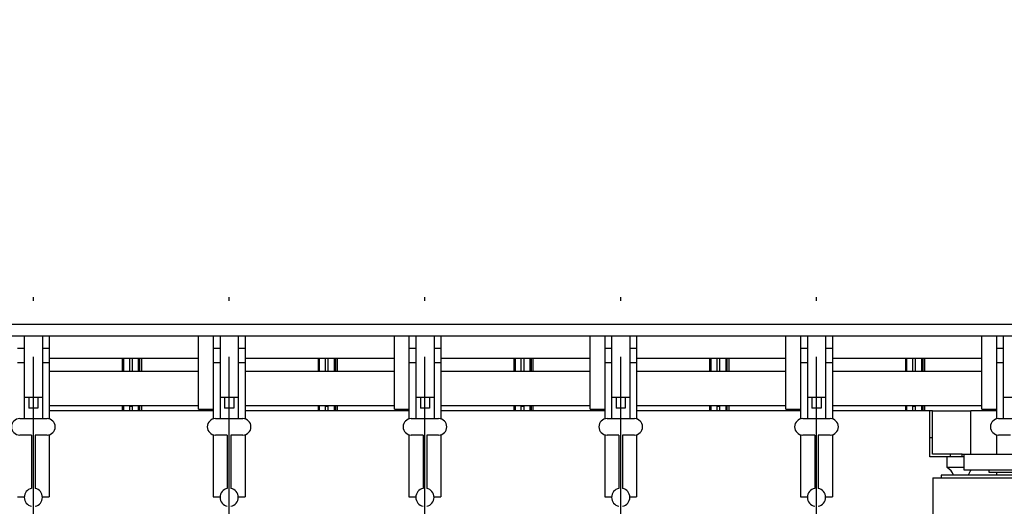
# Model space of a CAD drawing. Header units: millimetres. Extents: x 0 to 1189, y 0 to 841.
# Tile 126 of 135: x 456 to 542, y 722 to 765. Entities that reach past the tile are written whole.
import ezdxf
from ezdxf.enums import TextEntityAlignment as Align

# ---------------------------------------------------------------- set-up
doc = ezdxf.new("R2010")
doc.units = ezdxf.units.MM
doc.header["$LTSCALE"] = 65.395
doc.linetypes.add('CENTER', pattern=[0.6, 0.375, -0.075, 0.075, -0.075])
doc.layers.get('0').update_dxf_attribs({"linetype": 'CONTINUOUS'})
for name, color, linetype in [('25007_040000_IMO-2_SKL_PBL436', 7, 'CONTINUOUS'), ('25007_040000_IMO-2_SKL_PBL437', 7, 'CONTINUOUS'), ('25007_040000_IMO-2_SKL_PBL438', 7, 'CONTINUOUS'), ('25007_040000_TLKGS_KS_V_ABL332', 7, 'CONTINUOUS'), ('25007_041000_TLKGS_KS_V_ABL333', 7, 'CONTINUOUS'), ('25007_731000_20_SIMPLE1_B_ABL334', 7, 'CONTINUOUS'), ('25007_731000_20_SIMPLE1_T1_B_PBL335', 7, 'CONTINUOUS'), ('25007_733000_05_SIMPLE1_A_ABL376', 7, 'CONTINUOUS'), ('25007_733000_05_SIMPLE1_T1_A_PBL377', 7, 'CONTINUOUS'), ('25007_884500_28_SIMPLE1_T1_X_PBL399', 7, 'CONTINUOUS'), ('25007_884500_28_SIMPLE1_T2_X_PBL424', 7, 'CONTINUOUS'), ('25007_884500_28_SIMPLE1_T3_X_PBL409', 7, 'CONTINUOUS'), ('25007_884500_28_SIMPLE1_X_ABL398', 7, 'CONTINUOUS'), ('25097_000000_IMO-2_SKL_PBL201', 7, 'CONTINUOUS'), ('25097_000000_IMO-2_SKL_PBL202', 7, 'CONTINUOUS'), ('25097_000000_IMO-2_SKL_PBL204', 7, 'CONTINUOUS'), ('25097_000000_IMO-2_SKL_PBL205', 7, 'CONTINUOUS'), ('25097_000000_IMO-2_SKL_PBL206', 7, 'CONTINUOUS'), ('25097_000000_IMO-2_SKL_PBL208', 7, 'CONTINUOUS'), ('25097_000000_IMO-2_SKL_PBL211', 7, 'CONTINUOUS'), ('25097_000000_IMO-2_SKL_PBL213', 7, 'CONTINUOUS'), ('25097_000000_TLKGS_MARKETING_ABL3', 7, 'CONTINUOUS'), ('25097_000000_TRENNSTELLEN_TLKGS_PBL203', 7, 'CONTINUOUS'), ('25097_030000_TLKGS_V_ABL4', 7, 'CONTINUOUS'), ('25097_100000_TLKGS_V_ABL179', 7, 'CONTINUOUS'), ('25097_111000_21_SIMPLE1_A_ABL180', 7, 'CONTINUOUS'), ('25097_111000_21_SIMPLE1_T1_A_PBL181', 7, 'CONTINUOUS'), ('25097_111000_21_SIMPLE1_T2_A_PBL281', 7, 'CONTINUOUS'), ('25097_111000_21_SIMPLE1_T2_A_PBL293', 7, 'CONTINUOUS'), ('25097_111000_21_SIMPLE1_T2_A_PBL306', 7, 'CONTINUOUS'), ('25097_111000_21_SIMPLE1_T2_A_PBL371', 7, 'CONTINUOUS'), ('25097_111000_21_SIMPLE1_T2_A_PBL406', 7, 'CONTINUOUS'), ('25097_111000_21_SIMPLE1_T2_A_PBL423', 7, 'CONTINUOUS'), ('25097_111200_24_SIMPLE1_X_ABL207', 7, 'CONTINUOUS'), ('25097_171000_21_SIMPLE1_A_ABL212', 7, 'CONTINUOUS'), ('25097_171000_21_SIMPLE1_T1_A_PBL441', 7, 'CONTINUOUS'), ('25097_700000_TLKGS_V_ABL5', 7, 'CONTINUOUS'), ('25097_727000_27_SIMPLE1_B_ABL6', 7, 'CONTINUOUS'), ('25097_727000_27_SIMPLE1_T1_B_PBL7', 7, 'CONTINUOUS'), ('25097_727200_01_SIMPLE1_T1_X_PBL259', 7, 'CONTINUOUS'), ('25097_727200_01_SIMPLE1_X_ABL200', 7, 'CONTINUOUS'), ('25097_800000_TLKGS_V_ABL209', 7, 'CONTINUOUS'), ('25097_832000_02_SIMPLE1_C_ABL210', 7, 'CONTINUOUS'), ('25097_832000_02_SIMPLE1_T1_C_PBL242', 7, 'CONTINUOUS'), ('9M25C_GENSET_KPL_GRUNDRAHMEN_ABL91', 7, 'CONTINUOUS'), ('new_view_1_VBL0', 7, 'CONTINUOUS')]:
    doc.layers.add(name, color=color, linetype=linetype)
doc.styles.get("Standard").update_dxf_attribs({"font": 'txt', "width": 0.6})
doc.dimstyles.new('DIMSTYLE_1', dxfattribs={"dimtxt": 3.5, "dimasz": 3.5, "dimexe": 1.8, "dimexo": 0, "dimgap": 0.875, "dimtad": 1, "dimlfac": 25, "dimdsep": 46, "dimtxsty": 'Standard', "dimblk": '_FILLED', "dimblk1": '_FILLED', "dimblk2": '_FILLED', "dimcen": 0.09, "dimadec": 0, "dimazin": 0, "dimtp": 2, "dimtm": 2, "dimtfac": 1, "dimtofl": 0, "dimtmove": 0, "dimatfit": 3, "dimldrblk": '_FILLED', "dimfxl": 1, "dimtolj": 1, "dimarcsym": 0})

# ---------------------------------------------------------------- blocks, each defined once
blk = doc.blocks.new('_FILLED')
at = {"color": 0, "linetype": 'ByBlock'}
blk.add_solid([(0, 0), (-1, 0.167), (-1, -0.167)], dxfattribs=at)
blk = doc.blocks.new('*D25')
at = {"color": 2, "linetype": 'Continuous'}
for p, q in [((354.72, 794.92), (354.72, 806.714)), ((560, 740.6), (560, 806.714)), ((354.72, 804.914), (457.36, 804.914)), ((560, 804.914), (457.36, 804.914))]:
    blk.add_line(p, q, dxfattribs=at)
at = {"color": 2, "linetype": 'Continuous', "xscale": 3.5, "yscale": 3.5, "zscale": 3.5, "rotation": 180}
blk.add_blockref('_FILLED', (354.72, 804.914), dxfattribs=at)
at = {"color": 2, "linetype": 'Continuous', "xscale": 3.5, "yscale": 3.5, "zscale": 3.5}
blk.add_blockref('_FILLED', (560, 804.914), dxfattribs=at)
at = {"color": 2, "linetype": 'Continuous', "width": 0.60119}
blk.add_text('5132', height=3.5, dxfattribs=at).set_placement((457.36, 805.789), align=Align.CENTER)
blk = doc.blocks.new('25097_727000_27_SIMPLE1_T1_B_PBL7', base_point=(463.575, 762.173))
at = {"layer": '25097_727000_27_SIMPLE1_T1_B_PBL7', "color": 7, "linetype": 'Continuous'}
for p, q in [((571.68, 738.2), (412.746, 738.2)), ((571.68, 737.16), (412.746, 737.16))]:
    blk.add_line(p, q, dxfattribs=at)
blk = doc.blocks.new('25097_000000_IMO-2_SKL_PBL206', base_point=(488.34, 701.1))
at = {"layer": '25097_000000_IMO-2_SKL_PBL206', "color": 40, "linetype": 'Continuous'}
for p, q in [((472.6, 730.6), (458.2, 730.6)), ((489.8, 730.6), (475.4, 730.6)), ((507, 730.6), (492.6, 730.6)), ((524.2, 730.6), (509.8, 730.6)), ((535.56, 730.6), (527, 730.6)), ((541.4, 730.6), (539.16, 730.6))]:
    blk.add_line(p, q, dxfattribs=at)
blk = doc.blocks.new('25097_727000_27_SIMPLE1_B_ABL6', base_point=(467.675, 729.393))
at = {"layer": '25097_000000_IMO-2_SKL_PBL206'}
blk.add_blockref('25097_000000_IMO-2_SKL_PBL206', (488.34, 701.1), dxfattribs=at)
at = {"layer": '25097_727000_27_SIMPLE1_T1_B_PBL7'}
blk.add_blockref('25097_727000_27_SIMPLE1_T1_B_PBL7', (463.575, 762.173), dxfattribs=at)
blk = doc.blocks.new('25097_000000_IMO-2_SKL_PBL201', base_point=(488.34, 701.1))
at = {"layer": '25097_000000_IMO-2_SKL_PBL201', "color": 40, "linetype": 'Continuous'}
for p, q in [((472.6, 730.6), (458.2, 730.6)), ((489.8, 730.6), (475.4, 730.6)), ((507, 730.6), (492.6, 730.6)), ((524.2, 730.6), (509.8, 730.6)), ((535.56, 730.6), (527, 730.6)), ((541.4, 730.6), (539.16, 730.6))]:
    blk.add_line(p, q, dxfattribs=at)
blk = doc.blocks.new('25097_727200_01_SIMPLE1_T1_X_PBL259', base_point=(491.2, 729.68))
at = {"layer": '25097_727200_01_SIMPLE1_T1_X_PBL259', "color": 7, "linetype": 'Continuous'}
for p, q in [((456, 737.16), (456, 729.92)), ((457.6, 737.16), (457.6, 729.92)), ((458.2, 737.16), (458.2, 729.892)), ((472.6, 737.16), (472.6, 729.892)), ((473.2, 737.16), (473.2, 729.92)), ((474.8, 737.16), (474.8, 729.92)), ((475.4, 737.16), (475.4, 729.892)), ((489.8, 737.16), (489.8, 729.892)), ((490.4, 737.16), (490.4, 729.92)), ((492, 737.16), (492, 729.92)), ((492.6, 737.16), (492.6, 729.892)), ((507, 737.16), (507, 729.892)), ((507.6, 737.16), (507.6, 729.92)), ((509.2, 737.16), (509.2, 729.92)), ((509.8, 737.16), (509.8, 729.892)), ((524.2, 737.16), (524.2, 729.892)), ((524.8, 737.16), (524.8, 729.92)), ((526.4, 737.16), (526.4, 729.92)), ((527, 737.16), (527, 729.892)), ((541.4, 737.16), (541.4, 729.892)), ((542, 737.16), (542, 729.92)), ((455.4, 736.104), (456, 736.104)), ((457.6, 736.104), (458.2, 736.104)), ((472.6, 736.104), (473.2, 736.104)), ((474.8, 736.104), (475.4, 736.104)), ((489.8, 736.104), (490.4, 736.104)), ((492, 736.104), (492.6, 736.104)), ((507, 736.104), (507.6, 736.104)), ((509.2, 736.104), (509.8, 736.104)), ((524.2, 736.104), (524.8, 736.104)), ((526.4, 736.104), (527, 736.104)), ((541.4, 736.104), (542, 736.104)), ((455.4, 734.864), (456, 734.864)), ((457.6, 734.864), (458.2, 734.864)), ((472.6, 734.864), (473.2, 734.864)), ((474.8, 734.864), (475.4, 734.864)), ((489.8, 734.864), (490.4, 734.864)), ((492, 734.864), (492.6, 734.864)), ((507, 734.864), (507.6, 734.864)), ((509.2, 734.864), (509.8, 734.864)), ((524.2, 734.864), (524.8, 734.864)), ((526.4, 734.864), (527, 734.864)), ((541.4, 734.864), (542, 734.864)), ((456, 731.8), (457.6, 731.8)), ((456.4, 731.8), (456.4, 730.84)), ((457.2, 731.8), (457.2, 730.84)), ((473.2, 731.8), (474.8, 731.8)), ((473.6, 731.8), (473.6, 730.84)), ((474.4, 731.8), (474.4, 730.84)), ((490.4, 731.8), (492, 731.8)), ((490.8, 731.8), (490.8, 730.84)), ((491.6, 731.8), (491.6, 730.84)), ((507.6, 731.8), (509.2, 731.8)), ((508, 731.8), (508, 730.84)), ((508.8, 731.8), (508.8, 730.84)), ((524.8, 731.8), (526.4, 731.8)), ((525.2, 731.8), (525.2, 730.84)), ((526, 731.8), (526, 730.84)), ((542, 731.8), (543.6, 731.8)), ((457.2, 730.84), (456.4, 730.84)), ((474.4, 730.84), (473.6, 730.84)), ((491.6, 730.84), (490.8, 730.84)), ((508.8, 730.84), (508, 730.84)), ((526, 730.84), (525.2, 730.84)), ((455.6, 729.92), (458, 729.92)), ((472.8, 729.92), (475.2, 729.92)), ((490, 729.92), (492.4, 729.92)), ((507.2, 729.92), (509.6, 729.92)), ((524.4, 729.92), (526.8, 729.92)), ((541.6, 729.92), (544, 729.92)), ((456.64, 728.48), (455.6, 728.48)), ((456.64, 728.48), (456.64, 723.784)), ((456.96, 728.48), (456.96, 723.784)), ((458, 728.48), (456.96, 728.48)), ((458.2, 728.508), (458.2, 723.064)), ((472.6, 728.508), (472.6, 723.064)), ((473.84, 728.48), (472.8, 728.48)), ((473.84, 728.48), (473.84, 723.784)), ((474.16, 728.48), (474.16, 723.784)), ((475.2, 728.48), (474.16, 728.48)), ((475.4, 728.508), (475.4, 723.064)), ((489.8, 728.508), (489.8, 723.064)), ((491.04, 728.48), (490, 728.48)), ((491.04, 728.48), (491.04, 723.784)), ((491.36, 728.48), (491.36, 723.784)), ((492.4, 728.48), (491.36, 728.48)), ((492.6, 728.508), (492.6, 723.064)), ((507, 728.508), (507, 723.064)), ((508.24, 728.48), (507.2, 728.48)), ((508.24, 728.48), (508.24, 723.784)), ((508.56, 728.48), (508.56, 723.784)), ((509.6, 728.48), (508.56, 728.48)), ((509.8, 728.508), (509.8, 723.064)), ((524.2, 728.508), (524.2, 723.064)), ((525.44, 728.48), (524.4, 728.48)), ((525.44, 728.48), (525.44, 723.784)), ((525.76, 728.48), (525.76, 723.784)), ((526.8, 728.48), (525.76, 728.48)), ((527, 728.508), (527, 723.064)), ((541.4, 728.508), (541.4, 726.8)), ((542.64, 728.48), (541.6, 728.48)), ((541.4, 725.2), (541.4, 724.96)), ((455.4, 723.064), (456.003, 723.064)), ((457.597, 723.064), (458.2, 723.064)), ((472.6, 723.064), (473.203, 723.064)), ((474.797, 723.064), (475.4, 723.064)), ((489.8, 723.064), (490.403, 723.064)), ((491.997, 723.064), (492.6, 723.064)), ((507, 723.064), (507.603, 723.064)), ((509.197, 723.064), (509.8, 723.064)), ((524.2, 723.064), (524.803, 723.064)), ((526.397, 723.064), (527, 723.064))]:
    blk.add_line(p, q, dxfattribs=at)
for centre, radius, start, end in [((455.6, 729.2), 0.72, 90, 270), ((458, 729.2), 0.72, 270, 90), ((472.8, 729.2), 0.72, 90, 270), ((475.2, 729.2), 0.72, 270, 90), ((490, 729.2), 0.72, 90, 270), ((492.4, 729.2), 0.72, 270, 90), ((507.2, 729.2), 0.72, 90, 270), ((509.6, 729.2), 0.72, 270, 90), ((524.4, 729.2), 0.72, 90, 270), ((526.8, 729.2), 0.72, 270, 90), ((541.6, 729.2), 0.72, 90, 270), ((456.8, 723), 0.8, 101.53696, 258.46304), ((456.8, 723), 0.8, 281.53696, 78.46304), ((474, 723), 0.8, 101.53696, 258.46304), ((474, 723), 0.8, 281.53696, 78.46304), ((491.2, 723), 0.8, 101.53696, 258.46304), ((491.2, 723), 0.8, 281.53696, 78.46304), ((508.4, 723), 0.8, 101.53696, 258.46304), ((508.4, 723), 0.8, 281.53696, 78.46304), ((525.6, 723), 0.8, 101.53696, 258.46304), ((525.6, 723), 0.8, 281.53696, 78.46304)]:
    blk.add_arc(centre, radius, start, end, dxfattribs=at)
blk = doc.blocks.new('25097_727200_01_SIMPLE1_X_ABL200', base_point=(488.34, 704.3801))
at = {"layer": '25097_000000_IMO-2_SKL_PBL201'}
blk.add_blockref('25097_000000_IMO-2_SKL_PBL201', (488.34, 701.1), dxfattribs=at)
at = {"layer": '25097_727200_01_SIMPLE1_T1_X_PBL259'}
blk.add_blockref('25097_727200_01_SIMPLE1_T1_X_PBL259', (491.2, 729.6801), dxfattribs=at)
blk = doc.blocks.new('25097_700000_TLKGS_V_ABL5', base_point=(467.675, 729.393))
at = {"layer": '25097_727000_27_SIMPLE1_B_ABL6'}
blk.add_blockref('25097_727000_27_SIMPLE1_B_ABL6', (467.675, 729.393), dxfattribs=at)
at = {"layer": '25097_727200_01_SIMPLE1_X_ABL200'}
blk.add_blockref('25097_727200_01_SIMPLE1_X_ABL200', (488.34, 704.38), dxfattribs=at)
blk = doc.blocks.new('25097_111000_21_SIMPLE1_T1_A_PBL181', base_point=(488.7, 701.1))
at = {"layer": '25097_111000_21_SIMPLE1_T1_A_PBL181', "color": 7, "linetype": 'Continuous'}
for p, q in [((472.6, 730.6), (458.2, 730.6)), ((489.8, 730.6), (475.4, 730.6)), ((507, 730.6), (492.6, 730.6)), ((524.2, 730.6), (509.8, 730.6)), ((535.56, 730.6), (527, 730.6)), ((541.4, 730.6), (539.16, 730.6))]:
    blk.add_line(p, q, dxfattribs=at)
blk = doc.blocks.new('25097_000000_IMO-2_SKL_PBL204', base_point=(488.34, 701.1))
at = {"layer": '25097_000000_IMO-2_SKL_PBL204', "color": 40, "linetype": 'Continuous'}
for p, q in [((472.6, 730.6), (458.2, 730.6)), ((489.8, 730.6), (475.4, 730.6)), ((507, 730.6), (492.6, 730.6)), ((524.2, 730.6), (509.8, 730.6)), ((535.56, 730.6), (527, 730.6)), ((541.4, 730.6), (539.16, 730.6))]:
    blk.add_line(p, q, dxfattribs=at)
blk = doc.blocks.new('25097_111000_21_SIMPLE1_T2_A_PBL281', base_point=(456.76, 732.921))
at = {"layer": '25097_111000_21_SIMPLE1_T2_A_PBL281', "color": 7, "linetype": 'Continuous'}
for p, q in [((448.28, 735.242), (448.28, 734.084)), ((448.851, 734.084), (448.851, 735.242)), ((448.964, 734.084), (448.964, 735.242)), ((449.119, 734.084), (449.119, 735.242)), ((464.637, 734.084), (464.637, 735.242)), ((464.749, 734.084), (464.749, 735.242)), ((465.24, 735.242), (465.24, 734.084)), ((448.28, 731.084), (448.28, 730.6)), ((448.851, 730.6), (448.851, 731.084)), ((448.964, 730.6), (448.964, 731.084)), ((449.119, 730.6), (449.119, 731.084)), ((464.637, 730.6), (464.637, 731.084)), ((464.749, 730.6), (464.749, 731.084)), ((465.24, 731.084), (465.24, 730.6))]:
    blk.add_line(p, q, dxfattribs=at)
blk = doc.blocks.new('25097_111000_21_SIMPLE1_T2_A_PBL293', base_point=(473.96, 732.921))
at = {"layer": '25097_111000_21_SIMPLE1_T2_A_PBL293', "color": 7, "linetype": 'Continuous'}
for p, q in [((465.48, 735.242), (465.48, 734.084)), ((466.051, 734.084), (466.051, 735.242)), ((466.164, 734.084), (466.164, 735.242)), ((466.319, 734.084), (466.319, 735.242)), ((481.837, 734.084), (481.837, 735.242)), ((481.949, 734.084), (481.949, 735.242)), ((482.44, 735.242), (482.44, 734.084)), ((465.48, 731.084), (465.48, 730.6)), ((466.051, 730.6), (466.051, 731.084)), ((466.164, 730.6), (466.164, 731.084)), ((466.319, 730.6), (466.319, 731.084)), ((481.837, 730.6), (481.837, 731.084)), ((481.949, 730.6), (481.949, 731.084)), ((482.44, 731.084), (482.44, 730.6))]:
    blk.add_line(p, q, dxfattribs=at)
blk = doc.blocks.new('25097_111000_21_SIMPLE1_T2_A_PBL306', base_point=(491.16, 732.921))
at = {"layer": '25097_111000_21_SIMPLE1_T2_A_PBL306', "color": 7, "linetype": 'Continuous'}
for p, q in [((482.68, 735.242), (482.68, 734.084)), ((483.251, 734.084), (483.251, 735.242)), ((483.364, 734.084), (483.364, 735.242)), ((483.519, 734.084), (483.519, 735.242)), ((499.037, 734.084), (499.037, 735.242)), ((499.149, 734.084), (499.149, 735.242)), ((499.64, 735.242), (499.64, 734.084)), ((482.68, 731.084), (482.68, 730.6)), ((483.251, 730.6), (483.251, 731.084)), ((483.364, 730.6), (483.364, 731.084)), ((483.519, 730.6), (483.519, 731.084)), ((499.037, 730.6), (499.037, 731.084)), ((499.149, 730.6), (499.149, 731.084)), ((499.64, 731.084), (499.64, 730.6))]:
    blk.add_line(p, q, dxfattribs=at)
blk = doc.blocks.new('25097_111000_21_SIMPLE1_T2_A_PBL371', base_point=(508.36, 732.921))
at = {"layer": '25097_111000_21_SIMPLE1_T2_A_PBL371', "color": 7, "linetype": 'Continuous'}
for p, q in [((499.88, 735.242), (499.88, 734.084)), ((500.451, 734.084), (500.451, 735.242)), ((500.564, 734.084), (500.564, 735.242)), ((500.719, 734.084), (500.719, 735.242)), ((516.237, 734.084), (516.237, 735.242)), ((516.349, 734.084), (516.349, 735.242)), ((516.84, 735.242), (516.84, 734.084)), ((499.88, 731.084), (499.88, 730.6)), ((500.451, 730.6), (500.451, 731.084)), ((500.564, 730.6), (500.564, 731.084)), ((500.719, 730.6), (500.719, 731.084)), ((516.237, 730.6), (516.237, 731.084)), ((516.349, 730.6), (516.349, 731.084)), ((516.84, 731.084), (516.84, 730.6))]:
    blk.add_line(p, q, dxfattribs=at)
blk = doc.blocks.new('25097_111000_21_SIMPLE1_T2_A_PBL406', base_point=(525.56, 732.921))
at = {"layer": '25097_111000_21_SIMPLE1_T2_A_PBL406', "color": 7, "linetype": 'Continuous'}
for p, q in [((517.08, 735.242), (517.08, 734.084)), ((517.651, 734.084), (517.651, 735.242)), ((517.764, 734.084), (517.764, 735.242)), ((517.919, 734.084), (517.919, 735.242)), ((533.437, 734.084), (533.437, 735.242)), ((533.549, 734.084), (533.549, 735.242)), ((534.04, 735.242), (534.04, 734.084)), ((517.08, 731.084), (517.08, 730.6)), ((517.651, 730.6), (517.651, 731.084)), ((517.764, 730.6), (517.764, 731.084)), ((517.919, 730.6), (517.919, 731.084)), ((533.437, 730.6), (533.437, 731.084)), ((533.549, 730.6), (533.549, 731.084)), ((534.04, 731.084), (534.04, 730.6))]:
    blk.add_line(p, q, dxfattribs=at)
blk = doc.blocks.new('25097_111000_21_SIMPLE1_T2_A_PBL423', base_point=(542.76, 732.921))
at = {"layer": '25097_111000_21_SIMPLE1_T2_A_PBL423', "color": 7, "linetype": 'Continuous'}
for p, q in [((534.28, 735.242), (534.28, 734.084)), ((534.851, 734.084), (534.851, 735.242)), ((534.964, 734.084), (534.964, 735.242)), ((535.119, 734.084), (535.119, 735.242)), ((550.637, 734.084), (550.637, 735.242)), ((550.749, 734.084), (550.749, 735.242)), ((551.24, 735.242), (551.24, 734.084)), ((534.28, 731.084), (534.28, 730.6)), ((534.851, 730.6), (534.851, 731.084)), ((534.964, 730.6), (534.964, 731.084)), ((535.119, 730.6), (535.119, 731.084)), ((550.637, 730.6), (550.637, 731.084)), ((550.749, 730.6), (550.749, 731.084)), ((551.24, 731.084), (551.24, 730.6))]:
    blk.add_line(p, q, dxfattribs=at)
blk = doc.blocks.new('25097_111000_21_SIMPLE1_A_ABL180', base_point=(488.7, 704.38))
at = {"layer": '25097_000000_IMO-2_SKL_PBL204'}
blk.add_blockref('25097_000000_IMO-2_SKL_PBL204', (488.34, 701.1), dxfattribs=at)
at = {"layer": '25097_111000_21_SIMPLE1_T1_A_PBL181'}
blk.add_blockref('25097_111000_21_SIMPLE1_T1_A_PBL181', (488.7, 701.1), dxfattribs=at)
at = {"layer": '25097_111000_21_SIMPLE1_T2_A_PBL281'}
blk.add_blockref('25097_111000_21_SIMPLE1_T2_A_PBL281', (456.76, 732.921), dxfattribs=at)
at = {"layer": '25097_111000_21_SIMPLE1_T2_A_PBL293'}
blk.add_blockref('25097_111000_21_SIMPLE1_T2_A_PBL293', (473.96, 732.921), dxfattribs=at)
at = {"layer": '25097_111000_21_SIMPLE1_T2_A_PBL306'}
blk.add_blockref('25097_111000_21_SIMPLE1_T2_A_PBL306', (491.16, 732.921), dxfattribs=at)
at = {"layer": '25097_111000_21_SIMPLE1_T2_A_PBL371'}
blk.add_blockref('25097_111000_21_SIMPLE1_T2_A_PBL371', (508.36, 732.921), dxfattribs=at)
at = {"layer": '25097_111000_21_SIMPLE1_T2_A_PBL406'}
blk.add_blockref('25097_111000_21_SIMPLE1_T2_A_PBL406', (525.56, 732.921), dxfattribs=at)
at = {"layer": '25097_111000_21_SIMPLE1_T2_A_PBL423'}
blk.add_blockref('25097_111000_21_SIMPLE1_T2_A_PBL423', (542.76, 732.921), dxfattribs=at)
blk = doc.blocks.new('25097_000000_IMO-2_SKL_PBL208', base_point=(488.34, 701.1))
at = {"layer": '25097_000000_IMO-2_SKL_PBL208', "color": 40, "linetype": 'Continuous'}
for p, q in [((472.6, 730.6), (458.2, 730.6)), ((489.8, 730.6), (475.4, 730.6)), ((507, 730.6), (492.6, 730.6)), ((524.2, 730.6), (509.8, 730.6)), ((535.56, 730.6), (527, 730.6)), ((541.4, 730.6), (539.16, 730.6))]:
    blk.add_line(p, q, dxfattribs=at)
blk = doc.blocks.new('25097_111200_24_SIMPLE1_X_ABL207', base_point=(488.34, 701.1))
at = {"layer": '25097_000000_IMO-2_SKL_PBL208'}
blk.add_blockref('25097_000000_IMO-2_SKL_PBL208', (488.34, 701.1), dxfattribs=at)
blk = doc.blocks.new('25097_000000_IMO-2_SKL_PBL213', base_point=(488.34, 701.1))
at = {"layer": '25097_000000_IMO-2_SKL_PBL213', "color": 40, "linetype": 'Continuous'}
for p, q in [((472.6, 730.6), (458.2, 730.6)), ((489.8, 730.6), (475.4, 730.6)), ((507, 730.6), (492.6, 730.6)), ((524.2, 730.6), (509.8, 730.6)), ((535.56, 730.6), (527, 730.6)), ((541.4, 730.6), (539.16, 730.6))]:
    blk.add_line(p, q, dxfattribs=at)
blk = doc.blocks.new('25097_171000_21_SIMPLE1_T1_A_PBL441', base_point=(500.02, 733.88))
at = {"layer": '25097_171000_21_SIMPLE1_T1_A_PBL441', "color": 7, "linetype": 'Continuous'}
for p, q in [((465.48, 731), (465.24, 731)), ((482.68, 731), (482.44, 731)), ((499.88, 731), (499.64, 731)), ((517.08, 731), (516.84, 731)), ((534.28, 731), (534.04, 731))]:
    blk.add_line(p, q, dxfattribs=at)
blk = doc.blocks.new('25097_171000_21_SIMPLE1_A_ABL212', base_point=(488.34, 704.38))
at = {"layer": '25097_000000_IMO-2_SKL_PBL213'}
blk.add_blockref('25097_000000_IMO-2_SKL_PBL213', (488.34, 701.1), dxfattribs=at)
at = {"layer": '25097_171000_21_SIMPLE1_T1_A_PBL441'}
blk.add_blockref('25097_171000_21_SIMPLE1_T1_A_PBL441', (500.02, 733.88), dxfattribs=at)
blk = doc.blocks.new('25097_100000_TLKGS_V_ABL179', base_point=(488.7, 704.3801))
at = {"layer": '25097_111000_21_SIMPLE1_A_ABL180'}
blk.add_blockref('25097_111000_21_SIMPLE1_A_ABL180', (488.7, 704.3801), dxfattribs=at)
at = {"layer": '25097_111200_24_SIMPLE1_X_ABL207'}
blk.add_blockref('25097_111200_24_SIMPLE1_X_ABL207', (488.34, 701.1), dxfattribs=at)
at = {"layer": '25097_171000_21_SIMPLE1_A_ABL212'}
blk.add_blockref('25097_171000_21_SIMPLE1_A_ABL212', (488.34, 704.3801), dxfattribs=at)
blk = doc.blocks.new('25097_000000_IMO-2_SKL_PBL211', base_point=(488.34, 701.1))
at = {"layer": '25097_000000_IMO-2_SKL_PBL211', "color": 40, "linetype": 'Continuous'}
for p, q in [((472.6, 730.6), (458.2, 730.6)), ((489.8, 730.6), (475.4, 730.6)), ((507, 730.6), (492.6, 730.6)), ((524.2, 730.6), (509.8, 730.6)), ((535.56, 730.6), (527, 730.6)), ((541.4, 730.6), (539.16, 730.6))]:
    blk.add_line(p, q, dxfattribs=at)
blk = doc.blocks.new('25097_832000_02_SIMPLE1_T1_C_PBL242', base_point=(488.38, 733.961))
at = {"layer": '25097_832000_02_SIMPLE1_T1_C_PBL242', "color": 7, "linetype": 'Continuous'}
for p, q in [((471.32, 730.762), (471.32, 737.16)), ((488.52, 730.762), (488.52, 737.16)), ((505.72, 730.762), (505.72, 737.16)), ((522.92, 730.762), (522.92, 737.16)), ((540.12, 730.762), (540.12, 737.16)), ((458.2, 735.242), (471.32, 735.242)), ((475.4, 735.242), (488.52, 735.242)), ((492.6, 735.242), (505.72, 735.242)), ((509.8, 735.242), (522.92, 735.242)), ((527, 735.242), (540.12, 735.242)), ((458.2, 734.084), (471.32, 734.084)), ((475.4, 734.084), (488.52, 734.084)), ((492.6, 734.084), (505.72, 734.084)), ((509.8, 734.084), (522.92, 734.084)), ((527, 734.084), (540.12, 734.084)), ((458.2, 731.084), (471.32, 731.084)), ((475.4, 731.084), (488.52, 731.084)), ((492.6, 731.084), (505.72, 731.084)), ((509.8, 731.084), (522.92, 731.084)), ((527, 731.084), (540.12, 731.084)), ((471.32, 730.762), (472.6, 730.762)), ((488.52, 730.762), (489.8, 730.762)), ((505.72, 730.762), (507, 730.762)), ((522.92, 730.762), (524.2, 730.762)), ((540.12, 730.762), (541.4, 730.762))]:
    blk.add_line(p, q, dxfattribs=at)
blk = doc.blocks.new('25097_832000_02_SIMPLE1_C_ABL210', base_point=(488.34, 704.38))
at = {"layer": '25097_000000_IMO-2_SKL_PBL211'}
blk.add_blockref('25097_000000_IMO-2_SKL_PBL211', (488.34, 701.1), dxfattribs=at)
at = {"layer": '25097_832000_02_SIMPLE1_T1_C_PBL242'}
blk.add_blockref('25097_832000_02_SIMPLE1_T1_C_PBL242', (488.38, 733.961), dxfattribs=at)
blk = doc.blocks.new('25097_800000_TLKGS_V_ABL209', base_point=(488.34, 704.3801))
at = {"layer": '25097_832000_02_SIMPLE1_C_ABL210'}
blk.add_blockref('25097_832000_02_SIMPLE1_C_ABL210', (488.34, 704.3801), dxfattribs=at)
blk = doc.blocks.new('25097_030000_TLKGS_V_ABL4', base_point=(468.035, 729.393))
at = {"layer": '25097_100000_TLKGS_V_ABL179'}
blk.add_blockref('25097_100000_TLKGS_V_ABL179', (488.7, 704.38), dxfattribs=at)
at = {"layer": '25097_700000_TLKGS_V_ABL5'}
blk.add_blockref('25097_700000_TLKGS_V_ABL5', (467.675, 729.393), dxfattribs=at)
at = {"layer": '25097_800000_TLKGS_V_ABL209'}
blk.add_blockref('25097_800000_TLKGS_V_ABL209', (488.34, 704.38), dxfattribs=at)
blk = doc.blocks.new('25007_731000_20_SIMPLE1_T1_B_PBL335', base_point=(580.94, 687.72))
at = {"layer": '25007_731000_20_SIMPLE1_T1_B_PBL335', "color": 7, "linetype": 'Continuous'}
for p, q in [((580.6, 702.84), (580.92, 702.84)), ((580.92, 702.84), (580.92, 697.5)), ((581.28, 701.04), (580.92, 701.4)), ((580.92, 690.7), (580.92, 678.72)), ((581.28, 678.96), (581.04, 678.72)), ((580.92, 676.32), (580.92, 675.072)), ((580.92, 672.672), (580.92, 672.6)), ((580.92, 672.6), (581.28, 672.6))]:
    blk.add_line(p, q, dxfattribs=at)
blk = doc.blocks.new('25007_040000_IMO-2_SKL_PBL436', base_point=(565.64, 701.1))
at = {"layer": '25007_040000_IMO-2_SKL_PBL436', "color": 40, "linetype": 'Continuous'}
for p, q in [((558.6, 730.6), (551.4, 730.6)), ((563.96, 730.6), (561.4, 730.6)), ((579.88, 730.6), (567.56, 730.6)), ((579.88, 702.687), (579.88, 730.6)), ((579.88, 697.5), (579.88, 701.004)), ((579.88, 687.196), (579.88, 690.7)), ((579.88, 678.72), (579.88, 685.513)), ((579.88, 675.072), (579.88, 676.32)), ((579.88, 671.6), (579.88, 672.672))]:
    blk.add_line(p, q, dxfattribs=at)
blk = doc.blocks.new('25007_731000_20_SIMPLE1_B_ABL334', base_point=(566.34, 701.1))
at = {"layer": '25007_040000_IMO-2_SKL_PBL436'}
blk.add_blockref('25007_040000_IMO-2_SKL_PBL436', (565.64, 701.1), dxfattribs=at)
at = {"layer": '25007_731000_20_SIMPLE1_T1_B_PBL335'}
blk.add_blockref('25007_731000_20_SIMPLE1_T1_B_PBL335', (580.94, 687.72), dxfattribs=at)
blk = doc.blocks.new('25007_733000_05_SIMPLE1_T1_A_PBL377', base_point=(578, 697.483))
at = {"layer": '25007_733000_05_SIMPLE1_T1_A_PBL377', "color": 7, "linetype": 'Continuous'}
for p, q in [((573.48, 710.06), (573.339, 709.06)), ((573.48, 710.06), (577.48, 710.06)), ((577.48, 710.06), (577.621, 709.06)), ((572.4, 709.06), (578.56, 709.06)), ((572.4, 709.06), (572.4, 702.42)), ((578.56, 709.06), (578.56, 702.42)), ((584.08, 707.9), (584.48, 707.9)), ((584.08, 707.9), (584.08, 698.257)), ((584.48, 707.9), (584.48, 698.317)), ((572.4, 703.035), (570.374, 702.794)), ((572.18, 702.42), (578.78, 702.42)), ((572.18, 702.42), (572.18, 701.98)), ((580.28, 702.64), (578.56, 702.844)), ((578.78, 702.42), (578.78, 701.98)), ((580.28, 701.004), (580.28, 702.64)), ((569.58, 701.9), (569.58, 686.3)), ((571.08, 701.54), (578.28, 701.54)), ((571.08, 701.54), (571.08, 698.3)), ((571.48, 701.98), (579.48, 701.98)), ((571.48, 701.98), (571.48, 701.54)), ((578.28, 701.54), (578.28, 698.3)), ((579.48, 701.98), (579.48, 701.14)), ((579.48, 701.14), (578.28, 701.14)), ((579.78, 701.004), (580.28, 701.004)), ((579.78, 697.5), (579.78, 701.004)), ((586.12, 698.101), (586.12, 699.465)), ((586.32, 698.101), (586.32, 699.465)), ((578.28, 698.3), (571.08, 698.3)), ((571.88, 698.3), (571.88, 688.3)), ((577.48, 698.3), (577.48, 695.375)), ((578.28, 698.3), (578.28, 688.94)), ((581.48, 698.384), (583.48, 698.384)), ((581.48, 698.384), (581.48, 696.698)), ((581.48, 698.184), (582.44, 698.184)), ((582.44, 698.357), (584.08, 698.357)), ((582.44, 697.984), (582.44, 698.357)), ((584.44, 698.157), (582.44, 698.157)), ((583.48, 698.384), (583.48, 698.357)), ((584.72, 698.577), (584.44, 698.157)), ((584.44, 698.157), (584.44, 698.197)), ((584.48, 698.417), (584.72, 698.777)), ((584.72, 698.577), (584.72, 698.777)), ((584.989, 698.288), (585.089, 698.438)), ((585.162, 698.201), (584.989, 698.288)), ((585.089, 698.438), (585.089, 698.638)), ((585.089, 698.438), (585.162, 698.401)), ((585.162, 698.401), (585.248, 698.53)), ((585.162, 698.201), (585.162, 698.401)), ((585.248, 698.33), (585.162, 698.201)), ((585.248, 698.33), (585.248, 698.53)), ((586.028, 698.201), (585.628, 697.855)), ((586.12, 698.201), (586.028, 698.201)), ((586.028, 698.201), (586.028, 698.001)), ((586.403, 698.201), (586.32, 698.201)), ((586.403, 695.403), (586.403, 698.201)), ((571.88, 697.46), (571.08, 697.185)), ((578.28, 697.949), (579.78, 697.949)), ((581.48, 697.5), (578.28, 697.5)), ((581.48, 697.984), (583.48, 697.984)), ((581.48, 697.784), (583.48, 697.784)), ((583.48, 697.984), (583.48, 697.784)), ((583.48, 697.784), (583.48, 696.698)), ((586.028, 698.001), (585.428, 697.481)), ((585.428, 697.655), (585.628, 697.655)), ((585.428, 697.481), (585.428, 697.655)), ((585.628, 697.655), (585.628, 697.855)), ((585.628, 697.481), (585.711, 697.481)), ((585.711, 697.481), (585.853, 697.604)), ((586.403, 698.001), (586.028, 698.001)), ((571.08, 697.185), (571.08, 691.015)), ((581.48, 696.698), (583.48, 696.698)), ((583.48, 696.944), (585.26, 696.944)), ((585.26, 697.031), (585.46, 697.031)), ((585.26, 696.944), (585.26, 697.031)), ((585.28, 697.031), (585.28, 690.7)), ((585.711, 696.815), (585.28, 696.815)), ((585.711, 696.615), (585.28, 696.615)), ((585.711, 696.815), (585.711, 696.615)), ((585.28, 696.269), (586.12, 696.269)), ((585.84, 696.269), (585.84, 691.928)), ((585.84, 695.819), (586.12, 695.819)), ((585.84, 695.499), (586.12, 695.499)), ((586.12, 696.269), (586.12, 695.403)), ((586.12, 695.403), (586.403, 695.403)), ((577.48, 692.825), (577.48, 688.3)), ((585.28, 691.928), (585.84, 691.928)), ((571.88, 690.74), (571.08, 691.015)), ((585.28, 690.7), (578.28, 690.7)), ((579.78, 687.196), (579.78, 690.7)), ((578.28, 690.251), (579.78, 690.251)), ((577.48, 688.94), (578.28, 688.94)), ((571.88, 688.3), (577.48, 688.3)), ((573.28, 688.3), (573.28, 687.604)), ((576.08, 688.3), (576.08, 687.604)), ((573.28, 687.604), (576.08, 687.604)), ((573.84, 687.604), (573.84, 686.604)), ((575.52, 687.604), (575.52, 686.604)), ((580.28, 687.196), (579.78, 687.196)), ((580.28, 685.56), (580.28, 687.196)), ((578.16, 686.22), (571.2, 686.22)), ((573.84, 686.604), (572.501, 686.22)), ((573.84, 686.604), (575.52, 686.604)), ((575.52, 686.604), (576.859, 686.22)), ((570.374, 685.406), (570.815, 685.354)), ((578.16, 685.18), (571.2, 685.18)), ((572.275, 685.18), (574.574, 684.906)), ((574.786, 684.906), (577.085, 685.18)), ((578.545, 685.354), (580.28, 685.56))]:
    blk.add_line(p, q, dxfattribs=at)
blk.add_circle((586.22, 699.637), 0.2, dxfattribs=at)
for centre, radius, start, end in [((584.28, 708.124), 0.3, 311.81031, 228.18969), ((570.48, 701.9), 0.9, 96.78897, 180), ((570.48, 686.3), 0.9, 180, 263.21103), ((571.2, 685.7), 0.52, 90, 270), ((578.16, 685.7), 0.52, 270, 90), ((574.68, 685.8), 0.9, 263.21103, 276.78897)]:
    blk.add_arc(centre, radius, start, end, dxfattribs=at)
blk.add_ellipse((584.28, 698.017), major_axis=(0.195, 0.315), ratio=0.145898, start_param=-0.875325, end_param=-0.231824, dxfattribs=at)
for points, knots in [([(584.28, 698.157), (584.254, 698.157), (584.205, 698.162), (584.132, 698.183), (584.08, 698.226), (584.08, 698.257)], [0, 0, 0, 0, 0.324331, 0.612802, 1, 1, 1, 1]), ([(584.44, 698.197), (584.43, 698.19), (584.38, 698.165), (584.323, 698.157), (584.28, 698.157)], [0, 0, 0, 0, 0.216549, 1, 1, 1, 1]), ([(584.72, 698.777), (584.753, 698.77), (584.88, 698.738), (585.004, 698.686), (585.089, 698.638)], [0, 0, 0, 0, 0.253178, 1, 1, 1, 1]), ([(585.089, 698.438), (585.004, 698.486), (584.88, 698.538), (584.753, 698.57), (584.72, 698.577)], [0, 0, 0, 0, 0.746822, 1, 1, 1, 1]), ([(585.248, 698.53), (585.353, 698.446), (585.532, 698.242), (585.616, 697.983), (585.628, 697.855)], [0, 0, 0, 0, 0.511084, 1, 1, 1, 1]), ([(585.628, 697.655), (585.616, 697.783), (585.532, 698.042), (585.353, 698.246), (585.248, 698.33)], [0, 0, 0, 0, 0.488916, 1, 1, 1, 1]), ([(586.12, 698.101), (586.12, 698.086), (586.151, 698.059), (586.202, 698.05), (586.261, 698.05), (586.32, 698.075), (586.32, 698.101)], [0, 0, 0, 0, 0.196321, 0.422947, 0.670307, 1, 1, 1, 1]), ([(585.46, 697.031), (585.484, 697.065), (585.568, 697.203), (585.617, 697.362), (585.628, 697.481)], [0, 0, 0, 0, 0.255459, 1, 1, 1, 1]), ([(586.118, 697.546), (585.997, 697.462), (585.79, 697.247), (585.711, 696.955), (585.711, 696.815)], [0, 0, 0, 0, 0.513228, 1, 1, 1, 1]), ([(586.118, 697.346), (585.997, 697.262), (585.79, 697.047), (585.711, 696.755), (585.711, 696.615)], [0, 0, 0, 0, 0.513228, 1, 1, 1, 1]), ([(585.853, 697.604), (585.881, 697.629), (585.955, 697.661), (586.072, 697.651), (586.168, 697.588), (586.194, 697.515), (586.194, 697.481)], [0, 0, 0, 0, 0.25594, 0.518983, 0.768743, 1, 1, 1, 1]), ([(586.194, 697.481), (586.194, 697.455), (586.179, 697.401), (586.141, 697.361), (586.118, 697.346)], [0, 0, 0, 0, 0.486772, 1, 1, 1, 1])]:
    blk.add_open_spline(points, degree=3, knots=knots, dxfattribs=at)
for points in [[(586.157, 697.581), (586.146, 697.567), (586.133, 697.556), (586.118, 697.546)], [(571.88, 692.825), (571.88, 693.25), (571.889, 694.1), (571.88, 694.95), (571.88, 695.375)], [(577.48, 695.375), (577.48, 694.95), (577.471, 694.1), (577.48, 693.25), (577.48, 692.825)]]:
    blk.add_open_spline(points, degree=3, dxfattribs=at)
blk = doc.blocks.new('25007_040000_IMO-2_SKL_PBL437', base_point=(565.64, 701.1))
at = {"layer": '25007_040000_IMO-2_SKL_PBL437', "color": 40, "linetype": 'Continuous'}
for p, q in [((558.6, 730.6), (551.4, 730.6)), ((563.96, 730.6), (561.4, 730.6)), ((579.88, 730.6), (567.56, 730.6)), ((579.88, 702.687), (579.88, 730.6)), ((579.88, 697.5), (579.88, 701.004)), ((579.88, 687.196), (579.88, 690.7)), ((579.88, 678.72), (579.88, 685.513)), ((579.88, 675.072), (579.88, 676.32)), ((579.88, 671.6), (579.88, 672.672))]:
    blk.add_line(p, q, dxfattribs=at)
blk = doc.blocks.new('25007_733000_05_SIMPLE1_A_ABL376', base_point=(565.64, 701.1))
at = {"layer": '25007_040000_IMO-2_SKL_PBL437'}
blk.add_blockref('25007_040000_IMO-2_SKL_PBL437', (565.64, 701.1), dxfattribs=at)
at = {"layer": '25007_733000_05_SIMPLE1_T1_A_PBL377'}
blk.add_blockref('25007_733000_05_SIMPLE1_T1_A_PBL377', (578, 697.483), dxfattribs=at)
blk = doc.blocks.new('25007_884500_28_SIMPLE1_T1_X_PBL399', base_point=(551.56, 705.84))
at = {"layer": '25007_884500_28_SIMPLE1_T1_X_PBL399', "color": 7, "linetype": 'Continuous'}
for p, q in [((536.56, 708.48), (536.56, 708.72)), ((536.56, 708.48), (566.56, 708.48)), ((566.56, 708.48), (566.56, 708.72)), ((537.08, 707.825), (538.56, 707.825)), ((537.08, 707.825), (537.08, 706.88)), ((538.56, 708.04), (564.56, 708.04)), ((538.56, 708.04), (538.56, 706.64)), ((564.56, 708.04), (564.56, 706.64)), ((564.56, 707.825), (566.04, 707.825)), ((566.04, 707.825), (566.04, 706.88)), ((535.56, 706.88), (538.506, 706.88)), ((535.56, 702.8), (535.56, 706.88)), ((538.506, 706.88), (538.56, 706.88)), ((538.506, 706.88), (538.506, 706.64)), ((564.56, 706.88), (564.614, 706.88)), ((564.614, 706.88), (567.56, 706.88)), ((564.614, 706.88), (564.614, 706.64)), ((567.56, 706.88), (567.56, 702.8)), ((535.8, 706.64), (538.506, 706.64)), ((535.8, 706.64), (535.8, 702.8)), ((538.506, 706.64), (564.614, 706.64)), ((539, 702.8), (539, 706.64)), ((540.6, 706.64), (540.6, 705.28)), ((562.52, 706.64), (562.52, 705.28)), ((564.12, 702.8), (564.12, 706.64)), ((564.614, 706.64), (567.32, 706.64)), ((567.32, 706.64), (567.32, 702.8)), ((535.56, 705.2), (535.8, 705.2)), ((540.6, 705.28), (562.52, 705.28)), ((567.56, 705.2), (567.32, 705.2)), ((535.56, 702.8), (535.8, 702.8)), ((535.8, 702.8), (539, 702.8)), ((567.32, 702.8), (564.12, 702.8)), ((567.56, 702.8), (567.32, 702.8))]:
    blk.add_line(p, q, dxfattribs=at)
for centre, start, end in [((536.509, 708.88), 298.43425, 340.53009), ((540.051, 708.88), 199.46991, 224.65549), ((543.789, 708.88), 315.34451, 340.53009), ((547.331, 708.88), 199.46991, 224.65549), ((555.789, 708.88), 315.34451, 340.53009), ((559.331, 708.88), 199.46991, 224.65549), ((563.069, 708.88), 315.34451, 340.53009), ((566.611, 708.88), 199.46991, 241.56575)]:
    blk.add_arc(centre, 1.2, start, end, dxfattribs=at)
blk = doc.blocks.new('25007_884500_28_SIMPLE1_T3_X_PBL409', base_point=(551.88, 716.72))
at = {"layer": '25007_884500_28_SIMPLE1_T3_X_PBL409', "color": 7, "linetype": 'Continuous'}
for p, q in [((535.83, 724.72), (535.83, 708.72)), ((535.83, 724.72), (567.93, 724.72)), ((567.93, 724.72), (567.93, 708.72)), ((535.83, 708.72), (567.93, 708.72))]:
    blk.add_line(p, q, dxfattribs=at)
blk = doc.blocks.new('25007_884500_28_SIMPLE1_T2_X_PBL424', base_point=(551.56, 727.58))
at = {"layer": '25007_884500_28_SIMPLE1_T2_X_PBL424', "color": 7, "linetype": 'Continuous'}
for p, q in [((535.56, 726.56), (535.56, 730.6)), ((535.8, 730.6), (535.56, 730.6)), ((535.8, 726.8), (535.8, 730.6)), ((535.8, 730.6), (539.16, 730.6)), ((539.16, 726.8), (539.16, 730.6)), ((567.56, 730.6), (563.96, 730.6)), ((563.96, 726.8), (563.96, 730.6)), ((567.32, 726.8), (567.32, 730.6)), ((567.56, 726.56), (567.56, 730.6)), ((535.8, 728.24), (535.56, 728.24)), ((567.56, 728.24), (567.32, 728.24)), ((538.407, 726.8), (535.8, 726.8)), ((537.36, 726.56), (537.36, 726.8)), ((538.407, 726.56), (538.407, 726.8)), ((538.407, 726.8), (564.713, 726.8)), ((538.56, 725.4), (538.56, 726.8)), ((564.56, 725.4), (564.56, 726.8)), ((567.32, 726.8), (564.713, 726.8)), ((564.713, 726.56), (564.713, 726.8)), ((565.76, 726.56), (565.76, 726.8)), ((538.407, 726.56), (535.56, 726.56)), ((537.08, 725.615), (537.08, 726.56)), ((538.56, 726.56), (538.407, 726.56)), ((564.713, 726.56), (564.56, 726.56)), ((567.56, 726.56), (564.713, 726.56)), ((566.04, 725.615), (566.04, 726.56)), ((536.56, 724.96), (536.56, 724.72)), ((566.56, 724.96), (536.56, 724.96)), ((538.56, 725.615), (537.08, 725.615)), ((564.56, 725.4), (538.56, 725.4)), ((540.76, 725.2), (540.76, 725.4)), ((550.8, 725.2), (540.76, 725.2)), ((562.36, 725.2), (552.32, 725.2)), ((562.36, 725.2), (562.36, 725.4)), ((566.04, 725.615), (564.56, 725.615)), ((566.56, 724.96), (566.56, 724.72))]:
    blk.add_line(p, q, dxfattribs=at)
for centre, start, end in [((536.509, 724.56), 19.46991, 61.56575), ((540.051, 724.56), 135.34451, 160.53009), ((549.789, 724.56), 19.46991, 44.65549), ((553.331, 724.56), 135.34451, 160.53009), ((563.069, 724.56), 19.46991, 44.65549), ((566.611, 724.56), 118.43425, 160.53009)]:
    blk.add_arc(centre, 1.2, start, end, dxfattribs=at)
blk = doc.blocks.new('25007_040000_IMO-2_SKL_PBL438', base_point=(565.64, 701.1))
at = {"layer": '25007_040000_IMO-2_SKL_PBL438', "color": 40, "linetype": 'Continuous'}
for p, q in [((558.6, 730.6), (551.4, 730.6)), ((563.96, 730.6), (561.4, 730.6)), ((579.88, 730.6), (567.56, 730.6)), ((579.88, 702.687), (579.88, 730.6)), ((579.88, 697.5), (579.88, 701.004)), ((579.88, 687.196), (579.88, 690.7)), ((579.88, 678.72), (579.88, 685.513)), ((579.88, 675.072), (579.88, 676.32)), ((579.88, 671.6), (579.88, 672.672))]:
    blk.add_line(p, q, dxfattribs=at)
blk = doc.blocks.new('25007_884500_28_SIMPLE1_X_ABL398', base_point=(557.72, 701.1))
at = {"layer": '25007_040000_IMO-2_SKL_PBL438'}
blk.add_blockref('25007_040000_IMO-2_SKL_PBL438', (565.64, 701.1), dxfattribs=at)
at = {"layer": '25007_884500_28_SIMPLE1_T1_X_PBL399'}
blk.add_blockref('25007_884500_28_SIMPLE1_T1_X_PBL399', (551.56, 705.84), dxfattribs=at)
at = {"layer": '25007_884500_28_SIMPLE1_T2_X_PBL424'}
blk.add_blockref('25007_884500_28_SIMPLE1_T2_X_PBL424', (551.56, 727.58), dxfattribs=at)
at = {"layer": '25007_884500_28_SIMPLE1_T3_X_PBL409'}
blk.add_blockref('25007_884500_28_SIMPLE1_T3_X_PBL409', (551.88, 716.72), dxfattribs=at)
blk = doc.blocks.new('25007_041000_TLKGS_KS_V_ABL333', base_point=(558.42, 701.1))
at = {"layer": '25007_731000_20_SIMPLE1_B_ABL334'}
blk.add_blockref('25007_731000_20_SIMPLE1_B_ABL334', (566.34, 701.1), dxfattribs=at)
at = {"layer": '25007_733000_05_SIMPLE1_A_ABL376'}
blk.add_blockref('25007_733000_05_SIMPLE1_A_ABL376', (565.64, 701.1), dxfattribs=at)
at = {"layer": '25007_884500_28_SIMPLE1_X_ABL398'}
blk.add_blockref('25007_884500_28_SIMPLE1_X_ABL398', (557.72, 701.1), dxfattribs=at)
blk = doc.blocks.new('25007_040000_TLKGS_KS_V_ABL332', base_point=(558.42, 701.1))
at = {"layer": '25007_041000_TLKGS_KS_V_ABL333'}
blk.add_blockref('25007_041000_TLKGS_KS_V_ABL333', (558.42, 701.1), dxfattribs=at)
blk = doc.blocks.new('25097_000000_TLKGS_MARKETING_ABL3', base_point=(458.801, 729.393))
at = {"layer": '25007_040000_TLKGS_KS_V_ABL332'}
blk.add_blockref('25007_040000_TLKGS_KS_V_ABL332', (558.42, 701.1), dxfattribs=at)
at = {"layer": '25097_030000_TLKGS_V_ABL4'}
blk.add_blockref('25097_030000_TLKGS_V_ABL4', (468.035, 729.393), dxfattribs=at)
blk = doc.blocks.new('25097_000000_IMO-2_SKL_PBL205', base_point=(488.34, 701.1))
at = {"layer": '25097_000000_IMO-2_SKL_PBL205', "color": 40, "linetype": 'Continuous'}
for p, q in [((472.6, 730.6), (458.2, 730.6)), ((489.8, 730.6), (475.4, 730.6)), ((507, 730.6), (492.6, 730.6)), ((524.2, 730.6), (509.8, 730.6)), ((535.56, 730.6), (527, 730.6)), ((541.4, 730.6), (539.16, 730.6))]:
    blk.add_line(p, q, dxfattribs=at)
blk = doc.blocks.new('9M25C_GENSET_KPL_GRUNDRAHMEN_ABL91', base_point=(550.2, 685.1))
at = {"layer": '25097_000000_IMO-2_SKL_PBL205'}
blk.add_blockref('25097_000000_IMO-2_SKL_PBL205', (488.34, 701.1), dxfattribs=at)
blk = doc.blocks.new('25097_000000_IMO-2_SKL_PBL202', base_point=(553.06, 706.1))
at = {"layer": '25097_000000_IMO-2_SKL_PBL202', "color": 2, "linetype": 'CENTER'}
for p, q in [((456.8, 671.6), (456.8, 740.6)), ((474, 671.6), (474, 740.6)), ((491.2, 671.6), (491.2, 740.6)), ((508.4, 671.6), (508.4, 740.6)), ((525.6, 671.6), (525.6, 740.6))]:
    blk.add_line(p, q, dxfattribs=at)
at = {"layer": '25097_000000_IMO-2_SKL_PBL202', "color": 40, "linetype": 'Continuous'}
for p, q in [((472.6, 730.6), (458.2, 730.6)), ((489.8, 730.6), (475.4, 730.6)), ((507, 730.6), (492.6, 730.6)), ((524.2, 730.6), (509.8, 730.6)), ((535.56, 730.6), (527, 730.6)), ((541.4, 730.6), (539.16, 730.6))]:
    blk.add_line(p, q, dxfattribs=at)
blk = doc.blocks.new('25097_000000_TRENNSTELLEN_TLKGS_PBL203', base_point=(488.34, 701.1))
at = {"layer": '25097_000000_TRENNSTELLEN_TLKGS_PBL203', "color": 40, "linetype": 'Continuous'}
for p, q in [((472.6, 730.6), (458.2, 730.6)), ((489.8, 730.6), (475.4, 730.6)), ((507, 730.6), (492.6, 730.6)), ((524.2, 730.6), (509.8, 730.6)), ((535.56, 730.6), (527, 730.6)), ((541.4, 730.6), (539.16, 730.6))]:
    blk.add_line(p, q, dxfattribs=at)
blk = doc.blocks.new('NEW_VIEW_1_VBL0', base_point=(526.661, 727.297))
at = {"layer": '25097_000000_IMO-2_SKL_PBL202'}
blk.add_blockref('25097_000000_IMO-2_SKL_PBL202', (553.06, 706.1), dxfattribs=at)
at = {"layer": '25097_000000_TLKGS_MARKETING_ABL3'}
blk.add_blockref('25097_000000_TLKGS_MARKETING_ABL3', (458.801, 729.393), dxfattribs=at)
at = {"layer": '25097_000000_TRENNSTELLEN_TLKGS_PBL203'}
blk.add_blockref('25097_000000_TRENNSTELLEN_TLKGS_PBL203', (488.34, 701.1), dxfattribs=at)
at = {"layer": '9M25C_GENSET_KPL_GRUNDRAHMEN_ABL91'}
blk.add_blockref('9M25C_GENSET_KPL_GRUNDRAHMEN_ABL91', (550.2, 685.1), dxfattribs=at)

msp = doc.modelspace()

# ---------------------------------------------------------------- block references
at = {"layer": 'new_view_1_VBL0'}
msp.add_blockref('NEW_VIEW_1_VBL0', (526.66107, 727.29684), dxfattribs=at)

# ---------------------------------------------------------------- dimensions: what is measured, and where the dimension line sits
at = {"color": 2, "linetype": 'Continuous'}
dim = msp.add_linear_dim(base=(354.72, 804.91368), p1=(560, 740.6), p2=(354.72, 794.92), angle=180, dimstyle='DIMSTYLE_1', dxfattribs=at)
dim.commit()
dim.dimension.update_dxf_attribs({"geometry": '*D25', "text_midpoint": (457.02666, 804.91368), "dimtype": 160})

doc.saveas('drawing.dxf')
